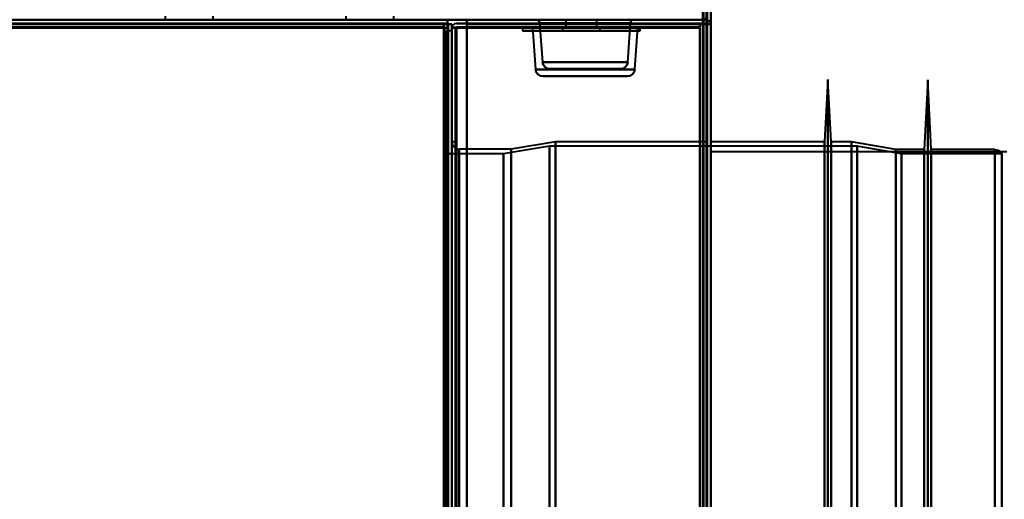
# Model space of a CAD drawing. Header units: millimetres. Extents: x -1087 to 1688, y -120 to 1171.
# Tile 88 of 90: x 597 to 730, y 999 to 1063. Entities that reach past the tile are written whole.
import ezdxf

# ---------------------------------------------------------------- set-up
doc = ezdxf.new("R2010")
doc.units = ezdxf.units.MM
doc.layers.add('A-GENM', color=13, linetype='Continuous', lineweight=40)
doc.layers.add('G-IMPT', color=8, linetype='Continuous', lineweight=40)

# ---------------------------------------------------------------- blocks, each defined once
blk = doc.blocks.new('Maintenance r21 - Maintenance r21-769076-Arrière')
at = {"layer": 'A-GENM'}
for p, q in [((690, 1098), (690, 0)), ((690, 0), (690, 1098))]:
    blk.add_line(p, q, dxfattribs=at)
blk = doc.blocks.new('Souche connecteur circulaire R23 - Souche connecteur circulaire R23-769069-Arrière')
at = {"layer": 'A-GENM'}
for p, q in [((730, 1045.5), (690, 1045.5)), ((690, 1045.5), (690, 868))]:
    blk.add_line(p, q, dxfattribs=at)
blk = doc.blocks.new('NEXA 1500 CALQUES_dwg-769064-Arrière')
at = {"layer": 'G-IMPT'}
for p, q in [((689.5, 129.47), (689.5, 1097.27)), ((-688.9, 1063.37), (688.9, 1063.37)), ((654.4, 1063.37), (-654.4, 1063.37)), ((616.25, 1063.87), (616.25, 1063.37)), ((616.25, 1063.37), (619.5, 1063.37)), ((616.25, 1063.37), (619.5, 1063.37)), ((622.75, 1063.37), (616.25, 1063.37)), ((622.75, 1063.37), (616.25, 1063.37)), ((619.5, 1063.37), (622.75, 1063.37)), ((622.75, 1063.37), (622.75, 1063.87)), ((640.65, 1063.87), (640.65, 1063.37)), ((640.65, 1063.37), (643.9, 1063.37)), ((640.65, 1063.37), (643.9, 1063.37)), ((647.15, 1063.37), (640.65, 1063.37)), ((647.15, 1063.37), (640.65, 1063.37)), ((643.9, 1063.37), (647.15, 1063.37)), ((647.15, 1063.37), (647.15, 1063.87)), ((654.4, 1062.77), (654.4, 1063.37)), ((654.4, 1063.37), (654.4, 1062.77)), ((666.5, 1063.37), (672.5, 1063.37)), ((666.5, 1063.37), (672.5, 1063.37)), ((678.5, 1063.37), (666.5, 1063.37)), ((678.5, 1063.37), (666.5, 1063.37)), ((678.5, 1063.37), (666.5, 1063.37)), ((678.5, 1063.37), (666.5, 1063.37)), ((679.31, 1063.37), (666.69, 1063.37)), ((679.31, 1063.37), (666.69, 1063.37)), ((666.69, 1063.37), (679.31, 1063.37)), ((666.69, 1063.37), (679.31, 1063.37)), ((670.8, 1063.37), (668.05, 1063.37)), ((674.2, 1063.37), (668.05, 1063.37)), ((668.05, 1063.37), (676.95, 1063.37)), ((668.05, 1063.37), (676.95, 1063.37)), ((668.05, 1063.37), (676.95, 1063.37)), ((668.05, 1063.37), (676.95, 1063.37)), ((669.95, 1063.37), (673.48, 1063.37)), ((669.95, 1063.37), (671.52, 1063.37)), ((675.05, 1063.37), (669.95, 1063.37)), ((675.05, 1063.37), (669.95, 1063.37)), ((675.05, 1063.37), (669.95, 1063.37)), ((675.05, 1063.37), (669.95, 1063.37)), ((670.4, 1063.37), (670.4, 1062.37)), ((670.4, 1063.37), (670.4, 1062.37)), ((670.4, 1063.37), (672.5, 1063.37)), ((670.4, 1063.37), (672.5, 1063.37)), ((672.5, 1063.37), (670.4, 1063.37)), ((674.6, 1063.37), (670.4, 1063.37)), ((676.95, 1063.37), (670.8, 1063.37)), ((671.52, 1063.37), (675.05, 1063.37)), ((672.5, 1063.37), (678.5, 1063.37)), ((672.5, 1063.37), (674.6, 1063.37)), ((672.5, 1063.37), (674.6, 1063.37)), ((674.6, 1063.37), (672.5, 1063.37)), ((674.6, 1062.37), (674.6, 1063.37)), ((674.6, 1062.37), (674.6, 1063.37)), ((688.9, 1063.37), (688.9, 1063.97)), ((688.9, 1063.37), (688.9, 1063.97)), ((688.9, 1063.97), (688.9, 1063.37)), ((653.9, 1062.27), (653.9, 1062.87)), ((653.9, 1062.87), (653.9, 1062.27)), ((654.5, 1062.27), (653.9, 1062.27)), ((653.9, 1062.27), (654.5, 1062.27)), ((655, 1061.87), (654.3, 1061.87)), ((654.3, 1061.87), (654.3, 868.37)), ((654.3, 868.37), (654.3, 1061.87)), ((655, 1062.77), (654.4, 1062.77)), ((654.4, 1062.77), (655, 1062.77)), ((655, 128.97), (655, 1062.77)), ((655, 1062.27), (655, 129.47)), ((655.6, 1062.27), (655, 1062.27)), ((655, 1062.27), (655.6, 1062.27)), ((655.6, 1062.27), (655, 1062.27)), ((655, 1062.27), (655.6, 1062.27)), ((655, 1061.87), (655, 868.37)), ((655, 868.37), (655, 1061.87)), ((664.55, 1062.37), (664.55, 1061.87)), ((664.55, 1062.37), (664.55, 1061.87)), ((664.55, 1062.37), (675.55, 1062.37)), ((664.55, 1062.37), (669.45, 1062.37)), ((664.55, 1062.37), (675.55, 1062.37)), ((664.55, 1062.37), (669.45, 1062.37)), ((680.45, 1062.37), (664.55, 1062.37)), ((680.45, 1062.37), (664.55, 1062.37)), ((680.45, 1062.37), (664.55, 1062.37)), ((680.45, 1062.37), (664.55, 1062.37)), ((664.55, 1061.87), (679.84, 1061.87)), ((664.55, 1061.87), (679.84, 1061.87)), ((675.55, 1061.87), (664.55, 1061.87)), ((675.55, 1061.87), (664.55, 1061.87)), ((665.16, 1061.87), (680.45, 1061.87)), ((665.16, 1061.87), (680.45, 1061.87)), ((665.88, 1062.37), (666.28, 1056.65)), ((665.88, 1062.37), (673, 1062.37)), ((665.88, 1062.37), (673, 1062.37)), ((680.12, 1062.37), (665.88, 1062.37)), ((680.12, 1062.37), (665.88, 1062.37)), ((666.85, 1062.89), (667.22, 1057.65)), ((673, 1062.89), (666.85, 1062.89)), ((666.85, 1062.89), (679.15, 1062.89)), ((666.85, 1062.89), (673, 1062.89)), ((669.45, 1062.37), (680.45, 1062.37)), ((669.45, 1062.37), (680.45, 1062.37)), ((679.84, 1061.87), (669.45, 1061.87)), ((679.84, 1061.87), (669.45, 1061.87)), ((669.95, 1062.37), (669.95, 1061.87)), ((669.95, 1062.37), (669.95, 1061.87)), ((669.95, 1062.37), (675.05, 1062.37)), ((669.95, 1062.37), (675.05, 1062.37)), ((669.95, 1062.37), (675.05, 1062.37)), ((669.95, 1062.37), (675.05, 1062.37)), ((671.52, 1062.37), (669.95, 1062.37)), ((673.48, 1062.37), (669.95, 1062.37)), ((671.52, 1062.37), (669.95, 1062.37)), ((673.48, 1062.37), (669.95, 1062.37)), ((669.95, 1061.87), (673.48, 1061.87)), ((669.95, 1061.87), (673.48, 1061.87)), ((674.86, 1061.87), (669.95, 1061.87)), ((674.86, 1061.87), (669.95, 1061.87)), ((675.05, 1061.87), (670.14, 1061.87)), ((675.05, 1061.87), (670.14, 1061.87)), ((670.4, 1062.37), (674.6, 1062.37)), ((670.4, 1062.37), (674.6, 1062.37)), ((670.4, 1062.37), (674.6, 1062.37)), ((670.4, 1062.37), (674.6, 1062.37)), ((674.6, 1062.37), (670.4, 1062.37)), ((674.6, 1062.37), (670.4, 1062.37)), ((674.6, 1062.37), (670.4, 1062.37)), ((674.6, 1062.37), (670.4, 1062.37)), ((675.05, 1062.37), (671.52, 1062.37)), ((675.05, 1062.37), (671.52, 1062.37)), ((671.52, 1061.87), (674.86, 1061.87)), ((671.52, 1061.87), (674.86, 1061.87)), ((679.15, 1062.89), (673, 1062.89)), ((673, 1062.89), (679.15, 1062.89)), ((673, 1062.37), (680.12, 1062.37)), ((673.48, 1061.87), (675.05, 1061.87)), ((673.48, 1061.87), (675.05, 1061.87)), ((674.86, 1061.87), (675.05, 1061.87)), ((674.86, 1061.87), (675.05, 1061.87)), ((675.05, 1061.87), (675.05, 1062.37)), ((675.05, 1061.87), (675.05, 1062.37)), ((680.45, 1061.87), (675.55, 1061.87)), ((680.45, 1061.87), (675.55, 1061.87)), ((678.78, 1057.65), (679.15, 1062.89)), ((679.72, 1056.65), (680.12, 1062.37)), ((680.45, 1061.87), (679.84, 1061.87)), ((680.45, 1061.87), (679.84, 1061.87)), ((680.45, 1061.87), (680.45, 1062.37)), ((680.45, 1061.87), (680.45, 1062.37)), ((690, 1062.77), (689.4, 1062.77)), ((689.4, 1062.77), (690, 1062.77)), ((690, 1062.77), (689.4, 1062.77)), ((689.4, 1062.77), (690, 1062.77)), ((690, 128.97), (690, 1062.77)), ((666.28, 1056.65), (673, 1056.65)), ((666.28, 1056.65), (679.72, 1056.65)), ((673, 1056.65), (666.28, 1056.65)), ((678.78, 1057.65), (667.22, 1057.65)), ((673, 1057.65), (667.22, 1057.65)), ((667.22, 1057.65), (673, 1057.65)), ((673, 1056.72), (668.22, 1056.72)), ((668.22, 1056.72), (677.78, 1056.72)), ((668.22, 1056.72), (673, 1056.72)), ((678.78, 1057.65), (673, 1057.65)), ((673, 1057.65), (678.78, 1057.65)), ((677.78, 1056.72), (673, 1056.72)), ((673, 1056.72), (677.78, 1056.72)), ((673, 1056.65), (679.72, 1056.65)), ((679.72, 1056.65), (673, 1056.65)), ((667.28, 1055.72), (673, 1055.72)), ((673, 1055.72), (667.28, 1055.72)), ((678.72, 1055.72), (667.28, 1055.72)), ((673, 1055.72), (678.72, 1055.72)), ((678.72, 1055.72), (673, 1055.72)), ((705.8, 1055.27), (705.33, 1046.87)), ((706.27, 1046.87), (705.8, 1055.27)), ((705.8, 681.48), (705.8, 1055.27)), ((705.8, 681.48), (705.8, 1055.27)), ((705.8, 1055.27), (705.8, 681.48)), ((705.8, 1055.27), (705.8, 681.48)), ((719.3, 1055.23), (718.83, 1045.84)), ((719.77, 1045.84), (719.3, 1055.23)), ((719.3, 681.51), (719.3, 1055.23)), ((719.3, 681.51), (719.3, 1055.23)), ((719.3, 1055.23), (719.3, 681.51)), ((719.3, 1055.23), (719.3, 681.51)), ((655.5, 1046.87), (655, 1046.87)), ((655, 689.87), (655, 1046.87)), ((655, 868.37), (655, 1046.87)), ((655, 1046.87), (655, 868.37)), ((655.5, 868.37), (655.5, 1046.87)), ((655.5, 1046.87), (655.5, 868.37)), ((663, 1045.87), (656, 1045.87)), ((656, 868.37), (656, 1045.87)), ((656, 1045.87), (656, 868.37)), ((656, 1045.87), (656, 690.87)), ((668.2, 1046.28), (661.99, 1045.25)), ((669, 1046.87), (663, 1045.87)), ((663, 1045.87), (663, 868.37)), ((663, 868.37), (663, 1045.87)), ((709.77, 1046.28), (668.2, 1046.28)), ((668.2, 1046.28), (668.2, 868.37)), ((668.2, 868.37), (668.2, 1046.28)), ((689.5, 1046.87), (669, 1046.87)), ((669, 1046.87), (669, 868.37)), ((669, 868.37), (669, 1046.87)), ((689.5, 1046.87), (689.5, 868.37)), ((689.5, 868.37), (689.5, 1046.87)), ((705.33, 1046.87), (690, 1046.87)), ((690, 868.37), (690, 1046.87)), ((690, 1046.87), (690, 868.37)), ((705.33, 689.87), (705.33, 1046.87)), ((705.33, 689.87), (705.33, 1046.87)), ((705.33, 1046.87), (705.33, 868.37)), ((705.33, 1046.87), (705.33, 868.37)), ((709, 1046.87), (706.27, 1046.87)), ((706.27, 868.37), (706.27, 1046.87)), ((706.27, 1046.87), (706.27, 689.87)), ((706.27, 1046.87), (706.27, 689.87)), ((715, 1045.84), (709, 1046.87)), ((709, 868.37), (709, 1046.87)), ((709, 1046.87), (709, 868.37)), ((715.77, 1045.25), (709.77, 1046.28)), ((709.77, 1046.28), (709.77, 868.37)), ((709.77, 868.37), (709.77, 1046.28)), ((661.99, 1045.25), (654.3, 1045.25)), ((654.3, 1045.25), (654.3, 868.37)), ((654.3, 691.5), (654.3, 1045.25)), ((654.3, 691.5), (654.3, 1045.25)), ((661.99, 1045.25), (661.99, 868.37)), ((661.99, 1045.25), (661.99, 868.37)), ((661.99, 868.37), (661.99, 1045.25)), ((661.99, 868.37), (661.99, 1045.25)), ((718.83, 1045.84), (715, 1045.84)), ((715, 868.37), (715, 1045.84)), ((715, 1045.84), (715, 868.37)), ((729.3, 1045.25), (715.77, 1045.25)), ((715.77, 1045.25), (715.77, 868.37)), ((715.77, 868.37), (715.77, 1045.25)), ((718.83, 690.91), (718.83, 1045.84)), ((718.83, 690.91), (718.83, 1045.84)), ((718.83, 1045.84), (718.83, 868.37)), ((718.83, 1045.84), (718.83, 868.37)), ((728.39, 1045.84), (719.77, 1045.84)), ((719.77, 1045.84), (719.77, 690.91)), ((719.77, 1045.84), (719.77, 690.91)), ((719.77, 868.37), (719.77, 1045.84)), ((728.39, 1045.84), (728.39, 868.37)), ((728.39, 868.37), (728.39, 1045.84)), ((729.3, 1045.25), (729.3, 868.37)), ((729.3, 868.37), (729.3, 1045.25))]:
    blk.add_line(p, q, dxfattribs=at)
at = {"layer": 'G-IMPT', "flags": 128}
for points in [[(689.4, 128.97), (689.4, 371.17), (689.4, 613.37), (689.4, 855.57), (689.4, 1097.77)], [(689.4, 1097.77), (689.4, 855.57), (689.4, 613.37), (689.4, 371.17), (689.4, 128.97)], [(689.4, 128.97), (689.4, 371.17), (689.4, 613.37), (689.4, 855.57), (689.4, 1097.77)], [(689.5, 1097.77), (689.5, 855.57), (689.5, 613.37), (689.5, 371.17), (689.5, 128.97)], [(690, 1097.77), (690, 855.57), (690, 613.37), (690, 371.17), (690, 128.97)], [(690, 968.67), (690, 1000.95), (690, 1033.22), (690, 1065.5), (690, 1097.77)], [(690, 1097.77), (690, 1065.5), (690, 1033.22), (690, 1000.95), (690, 968.67)], [(690, 128.97), (690, 371.17), (690, 613.37), (690, 855.57), (690, 1097.77)], [(688.9, 1097.27), (688.9, 855.32), (688.9, 613.37), (688.9, 371.42), (688.9, 129.47)], [(688.9, 129.47), (688.9, 371.42), (688.9, 613.37), (688.9, 855.32), (688.9, 1097.27)], [(688.9, 1097.27), (688.9, 855.32), (688.9, 613.37), (688.9, 371.42), (688.9, 129.47)], [(689, 129.47), (689, 371.42), (689, 613.37), (689, 855.32), (689, 1097.27)], [(689, 1097.27), (689, 855.32), (689, 613.37), (689, 371.42), (689, 129.47)], [(689, 129.47), (689, 371.42), (689, 613.37), (689, 855.32), (689, 1097.27)], [(689.5, 129.47), (689.5, 371.42), (689.5, 613.37), (689.5, 855.32), (689.5, 1097.27)], [(689.5, 1097.27), (689.5, 855.32), (689.5, 613.37), (689.5, 371.42), (689.5, 129.47)], [(689.5, 129.47), (689.5, 371.42), (689.5, 613.37), (689.5, 855.32), (689.5, 1097.27)], [(689.5, 1097.27), (689.5, 855.32), (689.5, 613.37), (689.5, 371.42), (689.5, 129.47)], [(689.5, 129.47), (689.5, 371.42), (689.5, 613.37), (689.5, 855.32), (689.5, 1097.27)], [(689.5, 1097.27), (689.5, 855.32), (689.5, 613.37), (689.5, 371.42), (689.5, 129.47)], [(-657, 1063.37), (-328.5, 1063.37), (0, 1063.37), (328.5, 1063.37), (657, 1063.37)], [(-654.4, 1063.37), (-327.2, 1063.37), (0, 1063.37), (327.2, 1063.37), (654.4, 1063.37)], [(654.4, 1063.37), (327.2, 1063.37), (0, 1063.37), (-327.2, 1063.37), (-654.4, 1063.37)], [(-654.4, 1063.37), (-327.2, 1063.37), (0, 1063.37), (327.2, 1063.37), (654.4, 1063.37)], [(654.4, 1063.37), (327.2, 1063.37), (0, 1063.37), (-327.2, 1063.37), (-654.4, 1063.37)], [(-654.4, 1063.37), (-327.2, 1063.37), (0, 1063.37), (327.2, 1063.37), (654.4, 1063.37)], [(654.4, 1063.37), (327.2, 1063.37), (0, 1063.37), (-327.2, 1063.37), (-654.4, 1063.37)], [(654.4, 1063.37), (655.05, 1063.37), (655.7, 1063.37), (656.35, 1063.37), (657, 1063.37)], [(657, 1063.37), (656.35, 1063.37), (655.7, 1063.37), (655.05, 1063.37), (654.4, 1063.37)], [(654.4, 1063.37), (654.4, 1063.25), (654.4, 1063.12), (654.4, 1063), (654.4, 1062.87)], [(654.4, 1062.87), (654.4, 1063), (654.4, 1063.12), (654.4, 1063.25), (654.4, 1063.37)], [(657, 1063.37), (664.97, 1063.37), (672.95, 1063.37), (680.92, 1063.37), (688.9, 1063.37)], [(657, 1063.37), (664.97, 1063.37), (672.95, 1063.37), (680.92, 1063.37), (688.9, 1063.37)], [(688.9, 1063.37), (680.92, 1063.37), (672.95, 1063.37), (664.97, 1063.37), (657, 1063.37)], [(657, 1063.37), (665.1, 1063.37), (673.2, 1063.37), (681.3, 1063.37), (689.4, 1063.37)], [(689.4, 1063.37), (681.3, 1063.37), (673.2, 1063.37), (665.1, 1063.37), (657, 1063.37)], [(657, 1062.87), (657, 1063), (657, 1063.12), (657, 1063.25), (657, 1063.37)], [(657, 1063.37), (665.1, 1063.37), (673.2, 1063.37), (681.3, 1063.37), (689.4, 1063.37)], [(657, 1063.37), (657, 1063.25), (657, 1063.12), (657, 1063), (657, 1062.87)], [(657, 1062.87), (657, 1063), (657, 1063.12), (657, 1063.25), (657, 1063.37)], [(657, 1063.37), (657, 1063.25), (657, 1063.12), (657, 1063), (657, 1062.87)], [(666.85, 1062.89), (666.84, 1063.01), (666.8, 1063.14), (666.75, 1063.26), (666.69, 1063.37)], [(666.69, 1063.37), (666.75, 1063.26), (666.8, 1063.14), (666.84, 1063.01), (666.85, 1062.89)], [(679.31, 1063.37), (679.25, 1063.26), (679.2, 1063.14), (679.16, 1063.01), (679.15, 1062.89)], [(679.15, 1062.89), (679.16, 1063.01), (679.2, 1063.14), (679.25, 1063.26), (679.31, 1063.37)], [(688.9, 1063.87), (688.9, 1063.75), (688.9, 1063.62), (688.9, 1063.5), (688.9, 1063.37)], [(654.4, 1062.87), (327.2, 1062.87), (0, 1062.87), (-327.2, 1062.87), (-654.4, 1062.87)], [(-654.4, 1062.77), (-327.2, 1062.77), (0, 1062.77), (327.2, 1062.77), (654.4, 1062.77)], [(-654.4, 1062.77), (-327.2, 1062.77), (0, 1062.77), (327.2, 1062.77), (654.4, 1062.77)], [(654.4, 1062.77), (327.2, 1062.77), (0, 1062.77), (-327.2, 1062.77), (-654.4, 1062.77)], [(-654, 1062.37), (-327, 1062.37), (0, 1062.37), (327, 1062.37), (654, 1062.37)], [(654, 1062.37), (327, 1062.37), (0, 1062.37), (-327, 1062.37), (-654, 1062.37)], [(653.9, 1062.87), (326.95, 1062.87), (0, 1062.87), (-326.95, 1062.87), (-653.9, 1062.87)], [(-653.9, 1062.87), (-326.95, 1062.87), (0, 1062.87), (326.95, 1062.87), (653.9, 1062.87)], [(653.9, 1062.87), (326.95, 1062.87), (0, 1062.87), (-326.95, 1062.87), (-653.9, 1062.87)], [(-653.9, 1062.87), (-326.95, 1062.87), (0, 1062.87), (326.95, 1062.87), (653.9, 1062.87)], [(653.9, 1062.87), (326.95, 1062.87), (0, 1062.87), (-326.95, 1062.87), (-653.9, 1062.87)], [(-653.9, 1062.87), (-326.95, 1062.87), (0, 1062.87), (326.95, 1062.87), (653.9, 1062.87)], [(-653.9, 1062.37), (-326.95, 1062.37), (0, 1062.37), (326.95, 1062.37), (653.9, 1062.37)], [(653.9, 1062.37), (326.95, 1062.37), (0, 1062.37), (-326.95, 1062.37), (-653.9, 1062.37)], [(653.9, 1062.27), (326.95, 1062.27), (0, 1062.27), (-326.95, 1062.27), (-653.9, 1062.27)], [(-653.9, 1062.27), (-326.95, 1062.27), (0, 1062.27), (326.95, 1062.27), (653.9, 1062.27)], [(654.4, 1062.87), (654.27, 1062.87), (654.15, 1062.87), (654.02, 1062.87), (653.9, 1062.87)], [(653.9, 1062.87), (654.02, 1062.87), (654.15, 1062.87), (654.27, 1062.87), (654.4, 1062.87)], [(653.9, 1062.37), (653.9, 1062.5), (653.9, 1062.62), (653.9, 1062.75), (653.9, 1062.87)], [(653.9, 1062.87), (653.9, 1062.75), (653.9, 1062.62), (653.9, 1062.5), (653.9, 1062.37)], [(653.95, 1062.37), (653.94, 1062.37), (653.92, 1062.37), (653.91, 1062.37), (653.9, 1062.37)], [(653.9, 1062.37), (653.9, 1062.36), (653.9, 1062.35), (653.9, 1062.33), (653.9, 1062.32)], [(653.9, 1062.32), (653.9, 1062.31), (653.9, 1062.3), (653.9, 1062.28), (653.9, 1062.27)], [(653.9, 1062.27), (653.91, 1062.27), (653.92, 1062.27), (653.94, 1062.27), (653.95, 1062.27)], [(653.9, 1062.27), (653.9, 837.05), (653.9, 611.82), (653.9, 386.6), (653.9, 161.37)], [(653.9, 161.37), (653.9, 386.6), (653.9, 611.82), (653.9, 837.05), (653.9, 1062.27)], [(654, 1062.37), (653.99, 1062.37), (653.97, 1062.37), (653.96, 1062.37), (653.95, 1062.37)], [(653.95, 1062.27), (653.96, 1062.27), (653.97, 1062.27), (653.99, 1062.27), (654, 1062.27)], [(654, 129.37), (654, 362.62), (654, 595.87), (654, 829.12), (654, 1062.37)], [(654, 1062.32), (654, 1062.33), (654, 1062.35), (654, 1062.36), (654, 1062.37)], [(654, 1062.37), (654, 829.12), (654, 595.87), (654, 362.62), (654, 129.37)], [(654, 1062.27), (654, 1062.28), (654, 1062.3), (654, 1062.31), (654, 1062.32)], [(654, 1062.27), (654, 829.07), (654, 595.87), (654, 362.67), (654, 129.47)], [(654.5, 1062.27), (654.38, 1062.27), (654.25, 1062.27), (654.12, 1062.27), (654, 1062.27)], [(654, 129.47), (654, 362.67), (654, 595.87), (654, 829.07), (654, 1062.27)], [(654, 1062.27), (654.12, 1062.27), (654.25, 1062.27), (654.38, 1062.27), (654.5, 1062.27)], [(654.4, 1062.82), (654.4, 1062.83), (654.4, 1062.85), (654.4, 1062.86), (654.4, 1062.87)], [(654.4, 1062.77), (654.4, 1062.78), (654.4, 1062.8), (654.4, 1062.81), (654.4, 1062.82)], [(654.45, 1062.77), (654.44, 1062.77), (654.42, 1062.77), (654.41, 1062.77), (654.4, 1062.77)], [(654.4, 1062.77), (654.4, 829.32), (654.4, 595.87), (654.4, 362.42), (654.4, 128.97)], [(654.4, 1062.77), (654.4, 829.32), (654.4, 595.87), (654.4, 362.42), (654.4, 128.97)], [(654.4, 128.97), (654.4, 362.42), (654.4, 595.87), (654.4, 829.32), (654.4, 1062.77)], [(654.5, 1062.77), (654.49, 1062.77), (654.47, 1062.77), (654.46, 1062.77), (654.45, 1062.77)], [(655, 1062.77), (654.87, 1062.77), (654.75, 1062.77), (654.62, 1062.77), (654.5, 1062.77)], [(654.5, 128.97), (654.5, 362.42), (654.5, 595.87), (654.5, 829.32), (654.5, 1062.77)], [(654.5, 1062.77), (654.5, 1062.65), (654.5, 1062.52), (654.5, 1062.4), (654.5, 1062.27)], [(654.5, 1062.27), (654.5, 1062.4), (654.5, 1062.52), (654.5, 1062.65), (654.5, 1062.77)], [(654.5, 1062.77), (654.62, 1062.77), (654.75, 1062.77), (654.87, 1062.77), (655, 1062.77)], [(654.5, 1062.27), (654.5, 829.07), (654.5, 595.87), (654.5, 362.67), (654.5, 129.47)], [(654.5, 129.47), (654.5, 362.67), (654.5, 595.87), (654.5, 829.07), (654.5, 1062.27)], [(654.5, 129.47), (654.5, 362.67), (654.5, 595.87), (654.5, 829.07), (654.5, 1062.27)], [(654.5, 1062.27), (654.5, 829.07), (654.5, 595.87), (654.5, 362.67), (654.5, 129.47)], [(654.5, 129.47), (654.5, 362.67), (654.5, 595.87), (654.5, 829.07), (654.5, 1062.27)], [(654.5, 1062.27), (654.5, 829.07), (654.5, 595.87), (654.5, 362.67), (654.5, 129.47)], [(655, 128.97), (655, 362.42), (655, 595.87), (655, 829.32), (655, 1062.77)], [(655, 1062.27), (655, 1062.4), (655, 1062.52), (655, 1062.65), (655, 1062.77)], [(655, 1062.77), (655, 829.32), (655, 595.87), (655, 362.42), (655, 128.97)], [(655, 1062.77), (655, 1062.65), (655, 1062.52), (655, 1062.4), (655, 1062.27)], [(655.55, 1062.32), (655.41, 1062.31), (655.27, 1062.3), (655.14, 1062.28), (655, 1062.27)], [(655, 1062.27), (655.14, 1062.28), (655.27, 1062.3), (655.41, 1062.31), (655.55, 1062.32)], [(655.55, 1062.27), (655.41, 1062.27), (655.27, 1062.27), (655.14, 1062.27), (655, 1062.27)], [(655, 1062.27), (655, 829.07), (655, 595.87), (655, 362.67), (655, 129.47)], [(655, 1062.27), (655.14, 1062.27), (655.27, 1062.27), (655.41, 1062.27), (655.55, 1062.27)], [(655, 129.47), (655, 362.67), (655, 595.87), (655, 829.07), (655, 1062.27)], [(655, 1062.27), (655, 829.07), (655, 595.87), (655, 362.67), (655, 129.47)], [(655, 161.37), (655, 386.6), (655, 611.82), (655, 837.05), (655, 1062.27)], [(655, 129.47), (655, 362.67), (655, 595.87), (655, 829.07), (655, 1062.27)], [(655, 1062.27), (655, 837.05), (655, 611.82), (655, 386.6), (655, 161.37)], [(655.5, 1062.27), (655.5, 829.07), (655.5, 595.87), (655.5, 362.67), (655.5, 129.47)], [(655.5, 129.47), (655.5, 362.67), (655.5, 595.87), (655.5, 829.07), (655.5, 1062.27)], [(688.5, 1062.37), (680.26, 1062.36), (672.02, 1062.35), (663.79, 1062.33), (655.55, 1062.32)], [(655.55, 1062.32), (663.79, 1062.33), (672.02, 1062.35), (680.26, 1062.36), (688.5, 1062.37)], [(688.5, 1062.27), (680.26, 1062.27), (672.02, 1062.27), (663.79, 1062.27), (655.55, 1062.27)], [(655.55, 1062.27), (663.79, 1062.27), (672.02, 1062.27), (680.26, 1062.27), (688.5, 1062.27)], [(655.6, 1062.87), (655.95, 1062.87), (656.3, 1062.87), (656.65, 1062.87), (657, 1062.87)], [(657, 1062.87), (656.65, 1062.87), (656.3, 1062.87), (655.95, 1062.87), (655.6, 1062.87)], [(655.6, 1062.87), (655.95, 1062.87), (656.3, 1062.87), (656.65, 1062.87), (657, 1062.87)], [(657, 1062.87), (656.65, 1062.87), (656.3, 1062.87), (655.95, 1062.87), (655.6, 1062.87)], [(655.6, 1062.37), (663.82, 1062.37), (672.05, 1062.37), (680.27, 1062.37), (688.5, 1062.37)], [(688.5, 1062.37), (680.27, 1062.37), (672.05, 1062.37), (663.82, 1062.37), (655.6, 1062.37)], [(657, 1062.27), (656.65, 1062.27), (656.3, 1062.27), (655.95, 1062.27), (655.6, 1062.27)], [(655.6, 1062.27), (655.6, 829.07), (655.6, 595.87), (655.6, 362.67), (655.6, 129.47)], [(655.6, 129.47), (655.6, 362.67), (655.6, 595.87), (655.6, 829.07), (655.6, 1062.27)], [(655.6, 1062.27), (663.82, 1062.27), (672.05, 1062.27), (680.27, 1062.27), (688.5, 1062.27)], [(655.6, 1062.27), (655.95, 1062.27), (656.3, 1062.27), (656.65, 1062.27), (657, 1062.27)], [(688.5, 1062.27), (680.27, 1062.27), (672.05, 1062.27), (663.82, 1062.27), (655.6, 1062.27)], [(655.6, 1062.27), (655.6, 829.07), (655.6, 595.87), (655.6, 362.67), (655.6, 129.47)], [(655.6, 129.47), (655.6, 362.67), (655.6, 595.87), (655.6, 829.07), (655.6, 1062.27)], [(655.6, 129.47), (655.6, 362.67), (655.6, 595.87), (655.6, 829.07), (655.6, 1062.27)], [(655.6, 1062.27), (655.95, 1062.27), (656.3, 1062.27), (656.65, 1062.27), (657, 1062.27)], [(657, 1062.27), (656.65, 1062.27), (656.3, 1062.27), (655.95, 1062.27), (655.6, 1062.27)], [(655.6, 1062.27), (655.6, 829.07), (655.6, 595.87), (655.6, 362.67), (655.6, 129.47)], [(689.45, 1062.82), (681.34, 1062.83), (673.22, 1062.85), (665.11, 1062.86), (657, 1062.87)], [(657, 1062.87), (665.11, 1062.86), (673.22, 1062.85), (681.34, 1062.83), (689.45, 1062.82)], [(688.5, 1062.87), (680.62, 1062.87), (672.75, 1062.87), (664.87, 1062.87), (657, 1062.87)], [(657, 1062.87), (665.1, 1062.87), (673.2, 1062.87), (681.3, 1062.87), (689.4, 1062.87)], [(689.4, 1062.87), (681.3, 1062.87), (673.2, 1062.87), (665.1, 1062.87), (657, 1062.87)], [(657, 1062.87), (664.87, 1062.87), (672.75, 1062.87), (680.62, 1062.87), (688.5, 1062.87)], [(657, 1062.87), (664.87, 1062.87), (672.75, 1062.87), (680.62, 1062.87), (688.5, 1062.87)], [(688.5, 1062.87), (680.62, 1062.87), (672.75, 1062.87), (664.87, 1062.87), (657, 1062.87)], [(689.45, 1062.77), (681.34, 1062.77), (673.22, 1062.77), (665.11, 1062.77), (657, 1062.77)], [(657, 1062.77), (665.1, 1062.77), (673.2, 1062.77), (681.3, 1062.77), (689.4, 1062.77)], [(689.4, 1062.77), (681.3, 1062.77), (673.2, 1062.77), (665.1, 1062.77), (657, 1062.77)], [(657, 1062.77), (665.11, 1062.77), (673.22, 1062.77), (681.34, 1062.77), (689.45, 1062.77)], [(689.4, 1062.77), (681.3, 1062.77), (673.2, 1062.77), (665.1, 1062.77), (657, 1062.77)], [(657, 1062.77), (657, 1062.65), (657, 1062.52), (657, 1062.4), (657, 1062.27)], [(657, 1062.27), (657, 1062.4), (657, 1062.52), (657, 1062.65), (657, 1062.77)], [(657, 1062.77), (665.1, 1062.77), (673.2, 1062.77), (681.3, 1062.77), (689.4, 1062.77)], [(657, 1062.77), (657, 1062.65), (657, 1062.52), (657, 1062.4), (657, 1062.27)], [(657, 128.97), (657, 362.42), (657, 595.87), (657, 829.32), (657, 1062.77)], [(689.4, 1062.77), (681.3, 1062.77), (673.2, 1062.77), (665.1, 1062.77), (657, 1062.77)], [(657, 1062.77), (657, 829.32), (657, 595.87), (657, 362.42), (657, 128.97)], [(657, 128.97), (657, 362.42), (657, 595.87), (657, 829.32), (657, 1062.77)], [(657, 1062.77), (665.1, 1062.77), (673.2, 1062.77), (681.3, 1062.77), (689.4, 1062.77)], [(657, 1062.27), (657, 1062.4), (657, 1062.52), (657, 1062.65), (657, 1062.77)], [(657, 1062.77), (657, 829.32), (657, 595.87), (657, 362.42), (657, 128.97)], [(657, 129.47), (657, 362.67), (657, 595.87), (657, 829.07), (657, 1062.27)], [(657, 1062.27), (664.87, 1062.27), (672.75, 1062.27), (680.62, 1062.27), (688.5, 1062.27)], [(657, 1062.27), (664.87, 1062.27), (672.75, 1062.27), (680.62, 1062.27), (688.5, 1062.27)], [(688.5, 1062.27), (680.62, 1062.27), (672.75, 1062.27), (664.87, 1062.27), (657, 1062.27)], [(657, 1062.27), (657, 829.07), (657, 595.87), (657, 362.67), (657, 129.47)], [(657, 1062.27), (657, 829.07), (657, 595.87), (657, 362.67), (657, 129.47)], [(688.5, 1062.27), (680.62, 1062.27), (672.75, 1062.27), (664.87, 1062.27), (657, 1062.27)], [(657, 129.47), (657, 362.67), (657, 595.87), (657, 829.07), (657, 1062.27)], [(688.5, 1062.37), (688.5, 1062.5), (688.5, 1062.62), (688.5, 1062.75), (688.5, 1062.87)], [(688.5, 1062.87), (688.5, 1062.75), (688.5, 1062.62), (688.5, 1062.5), (688.5, 1062.37)], [(688.5, 1062.87), (688.5, 1062.75), (688.5, 1062.62), (688.5, 1062.5), (688.5, 1062.37)], [(688.5, 1062.37), (688.5, 1062.5), (688.5, 1062.62), (688.5, 1062.75), (688.5, 1062.87)], [(688.5, 129.47), (688.5, 362.67), (688.5, 595.87), (688.5, 829.07), (688.5, 1062.27)], [(688.5, 1062.27), (688.5, 829.07), (688.5, 595.87), (688.5, 362.67), (688.5, 129.47)], [(688.5, 1062.27), (688.5, 829.07), (688.5, 595.87), (688.5, 362.67), (688.5, 129.47)], [(688.5, 1062.27), (688.5, 1038.87), (688.5, 1015.47), (688.5, 992.07), (688.5, 968.67)], [(688.5, 968.67), (688.5, 992.07), (688.5, 1015.47), (688.5, 1038.87), (688.5, 1062.27)], [(688.5, 968.67), (688.5, 992.07), (688.5, 1015.47), (688.5, 1038.87), (688.5, 1062.27)], [(688.5, 1062.27), (688.5, 1038.87), (688.5, 1015.47), (688.5, 992.07), (688.5, 968.67)], [(688.5, 129.47), (688.5, 362.67), (688.5, 595.87), (688.5, 829.07), (688.5, 1062.27)], [(689.4, 968.67), (689.4, 992.2), (689.4, 1015.72), (689.4, 1039.25), (689.4, 1062.77)], [(689.4, 968.67), (689.4, 992.2), (689.4, 1015.72), (689.4, 1039.25), (689.4, 1062.77)], [(689.4, 1062.77), (689.4, 829.32), (689.4, 595.87), (689.4, 362.42), (689.4, 128.97)], [(689.4, 128.97), (689.4, 362.42), (689.4, 595.87), (689.4, 829.32), (689.4, 1062.77)], [(689.4, 1062.77), (689.4, 829.32), (689.4, 595.87), (689.4, 362.42), (689.4, 128.97)], [(689.4, 1062.77), (689.4, 1039.25), (689.4, 1015.72), (689.4, 992.2), (689.4, 968.67)], [(690, 1062.77), (689.86, 1062.78), (689.72, 1062.8), (689.59, 1062.81), (689.45, 1062.82)], [(689.45, 1062.82), (689.59, 1062.81), (689.72, 1062.8), (689.86, 1062.78), (690, 1062.77)], [(690, 1062.77), (689.86, 1062.77), (689.72, 1062.77), (689.59, 1062.77), (689.45, 1062.77)], [(689.45, 1062.77), (689.59, 1062.77), (689.72, 1062.77), (689.86, 1062.77), (690, 1062.77)], [(689.5, 1062.77), (689.5, 1039.25), (689.5, 1015.72), (689.5, 992.2), (689.5, 968.67)], [(689.5, 128.97), (689.5, 362.42), (689.5, 595.87), (689.5, 829.32), (689.5, 1062.77)], [(690, 1062.77), (690, 1039.25), (690, 1015.72), (690, 992.2), (690, 968.67)], [(690, 128.97), (690, 362.42), (690, 595.87), (690, 829.32), (690, 1062.77)], [(690, 968.67), (690, 992.2), (690, 1015.72), (690, 1039.25), (690, 1062.77)], [(690, 1062.77), (690, 829.32), (690, 595.87), (690, 362.42), (690, 128.97)], [(666.28, 1056.65), (666.38, 1056.3), (666.6, 1055.99), (666.93, 1055.79), (667.28, 1055.72)], [(667.28, 1055.72), (666.93, 1055.79), (666.6, 1055.99), (666.38, 1056.3), (666.28, 1056.65)], [(668.22, 1056.72), (667.86, 1056.79), (667.54, 1056.99), (667.31, 1057.3), (667.22, 1057.65)], [(667.22, 1057.65), (667.31, 1057.3), (667.54, 1056.99), (667.86, 1056.79), (668.22, 1056.72)], [(678.78, 1057.65), (678.69, 1057.3), (678.46, 1056.99), (678.14, 1056.79), (677.78, 1056.72)], [(677.78, 1056.72), (678.14, 1056.79), (678.46, 1056.99), (678.69, 1057.3), (678.78, 1057.65)], [(678.72, 1055.72), (679.07, 1055.79), (679.4, 1055.99), (679.62, 1056.3), (679.72, 1056.65)], [(679.72, 1056.65), (679.62, 1056.3), (679.4, 1055.99), (679.07, 1055.79), (678.72, 1055.72)], [(655, 1046.87), (655, 1046.83), (655, 1046.79), (655.01, 1046.75), (655.01, 1046.71), (655.02, 1046.67), (655.03, 1046.63), (655.04, 1046.6), (655.05, 1046.56), (655.06, 1046.52), (655.08, 1046.48), (655.1, 1046.45), (655.11, 1046.41), (655.13, 1046.38), (655.15, 1046.34), (655.17, 1046.31), (655.2, 1046.28), (655.22, 1046.24), (655.25, 1046.21), (655.28, 1046.18), (655.3, 1046.15), (655.33, 1046.13), (655.36, 1046.1), (655.39, 1046.08), (655.43, 1046.05), (655.46, 1046.03), (655.49, 1046.01), (655.53, 1045.99), (655.56, 1045.97), (655.6, 1045.96), (655.64, 1045.94), (655.68, 1045.93), (655.71, 1045.91), (655.75, 1045.9), (655.79, 1045.89), (655.83, 1045.89), (655.87, 1045.88), (655.91, 1045.88), (655.95, 1045.87), (655.99, 1045.87), (656, 1045.87)], [(728.39, 1045.84), (728.64, 1045.8), (728.84, 1045.73), (728.99, 1045.64), (729.17, 1045.46), (729.3, 1045.25)]]:
    blk.add_lwpolyline(points, dxfattribs=at)
at = {"layer": 'G-IMPT'}
for centre, start, end in [((688.9, 1063.97), 270, 0), ((688.9, 1063.97), 270, 0), ((689.4, 1062.77), 0, 90), ((689.4, 1062.77), 0, 90), ((689.4, 1062.77), 0, 90), ((689.4, 1062.77), 0, 90), ((655.6, 1062.27), 90, 180), ((655.6, 1062.27), 90, 180), ((655.6, 1062.27), 90, 180), ((655.6, 1062.27), 90, 180)]:
    blk.add_arc(centre, 0.6, start, end, dxfattribs=at)

msp = doc.modelspace()

# ---------------------------------------------------------------- block references
at = {"layer": 'A-GENM'}
for name in ['Maintenance r21 - Maintenance r21-769076-Arrière', 'Souche connecteur circulaire R23 - Souche connecteur circulaire R23-769069-Arrière']:
    msp.add_blockref(name, (0, 0), dxfattribs=at)
at = {"layer": 'G-IMPT'}
msp.add_blockref('NEXA 1500 CALQUES_dwg-769064-Arrière', (0, 0), dxfattribs=at)

doc.saveas('drawing.dxf')
